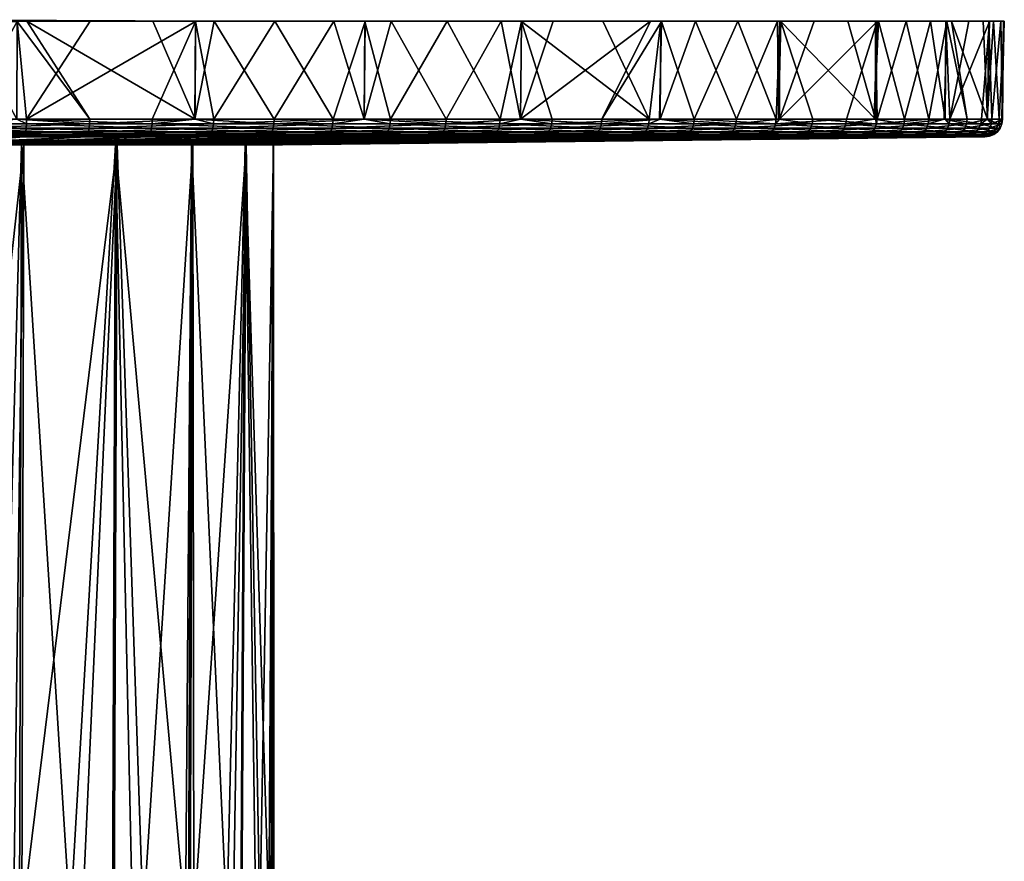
# Model space of a CAD drawing. Extents: x -0.065 to 0.065, y -0.094 to -0.001.
# Tile 19 of 19: x 0.01 to 0.065, y -0.048 to -0.001. Entities that reach past the tile are written whole.
import ezdxf

# ---------------------------------------------------------------- set-up
doc = ezdxf.new("R2010")
doc.units = 0
doc.layers.add('mesh', color=7, linetype='CONTINUOUS')

msp = doc.modelspace()

# ---------------------------------------------------------------- meshes
at = {"layer": 'mesh'}
mesh = msp.add_polyface(dxfattribs=at)
corners = [(0.003573, -0.006541, 0.064113), (0.003575, -0.006288, 0.06415), (0.01015, -0.006288, 0.063422), (0.007085, -0.007134, -0.064672), (0, -0.007234, -0.064827), (0.007059, -0.007234, -0.064438), (0, -0.007134, -0.065063), (0.007108, -0.006978, -0.064873), (0, -0.006978, -0.065265), (0.007125, -0.006776, -0.065028), (0, -0.006776, -0.065421), (0.007136, -0.006541, -0.065128), (0, -0.006541, -0.065521), (0.00714, -0.006288, -0.065165), (0, -0.006288, -0.065558), (0.010137, -0.006288, -0.064664), (0.014185, -0.006541, -0.063951), (0.014163, -0.006776, -0.063854), (0.014129, -0.006978, -0.063701), (0.014085, -0.007134, -0.063504), (0.010505, -0.00727, -0.063607), (0.014033, -0.007234, -0.063274), (0.010677, -0.006541, 0.063327), (0.01066, -0.006776, 0.063228), (0.003568, -0.006776, 0.064013), (0.010634, -0.006978, 0.063074), (0.003559, -0.006978, 0.063857), (0.010601, -0.007134, 0.062874), (0.003548, -0.007134, 0.063655), (0.010562, -0.007234, 0.062642), (0.003535, -0.007234, 0.06342), (0.007021, -0.00727, 0.06278), (0.003521, -0.00727, 0.063167), (-0.003535, -0.007234, 0.06342), (0, -0.00727, 0.063167), (-0.003548, -0.007134, 0.063655), (-0.003559, -0.006978, 0.063857), (-0.003568, -0.006776, 0.064013), (-0.003573, -0.006541, 0.064113), (0, -0.006288, 0.064248), (0.003581, -0.000857, -0.065555), (0.001612, -0.000857, -0.065633), (0.010165, -0.000857, -0.064826), (0.003575, -0.000755, -0.065455), (0.00161, -0.000755, -0.065536), (0.010698, -0.00084, -0.064766), (0, -0.00084, 0.064342), (0.00715, -0.00084, 0.063948), (0, -0.000755, -0.065533), (0.014214, -0.00084, 0.062769), (0.021104, -0.00084, 0.06082), (0.000805, -0.000857, -0.065643), (0.010152, -0.000857, 0.063448), (0, -0.000857, -0.065653)]
mesh.append_faces([[corners[k] for k in face] for face in [(0, 1, 2, 2), (3, 4, 5, 5), (3, 6, 4, 4), (7, 6, 3, 3), (7, 8, 6, 6), (9, 8, 7, 7), (9, 10, 8, 8), (11, 10, 9, 9), (11, 12, 10, 10), (13, 12, 11, 11), (13, 14, 12, 12), (11, 15, 13, 13), (9, 16, 11, 11), (7, 17, 9, 9), (3, 18, 7, 7), (5, 19, 3, 3), (20, 21, 5, 5), (22, 0, 2, 2), (23, 0, 22, 22), (23, 24, 0, 0), (25, 24, 23, 23), (25, 26, 24, 24), (27, 26, 25, 25), (27, 28, 26, 26), (29, 28, 27, 27), (29, 30, 28, 28), (31, 30, 29, 29), (31, 32, 30, 30), (33, 30, 34, 34), (35, 28, 30, 30), (36, 26, 28, 28), (37, 24, 26, 26), (38, 0, 24, 24), (39, 1, 0, 0), (14, 40, 41, 41), (13, 40, 14, 14), (13, 42, 40, 40), (15, 42, 13, 13), (43, 41, 40, 40), (43, 44, 41, 41), (42, 43, 40, 40), (42, 45, 43, 43), (46, 43, 47, 47), (46, 44, 43, 43), (48, 44, 46, 46), (43, 49, 47, 47), (45, 50, 43, 43), (14, 41, 51, 51), (47, 1, 46, 46), (47, 2, 1, 1), (52, 2, 47, 47), (1, 39, 46, 46), (51, 53, 14, 14), (41, 44, 51, 51), (48, 51, 44, 44), (53, 51, 48, 48)]])
mesh = msp.add_polyface(dxfattribs=at)
corners = [(0.01765, -0.006541, 0.061764), (0.01766, -0.006288, 0.061799), (0.020027, -0.006288, 0.060987), (0.021062, -0.006541, -0.062007), (0.021074, -0.006288, -0.062042), (0.020043, -0.006288, -0.062333), (0.014185, -0.006541, -0.063951), (0.014193, -0.006288, -0.063988), (0.010137, -0.006288, -0.064664), (0.007136, -0.006541, -0.065128), (0.007125, -0.006776, -0.065028), (0.014163, -0.006776, -0.063854), (0.007108, -0.006978, -0.064873), (0.014129, -0.006978, -0.063701), (0.007085, -0.007134, -0.064672), (0.014085, -0.007134, -0.063504), (0.007059, -0.007234, -0.064438), (0.014033, -0.007234, -0.063274), (0.010505, -0.00727, -0.063607), (0.013978, -0.00727, -0.063027), (0.02103, -0.006776, -0.061912), (0.020979, -0.006978, -0.061764), (0.020913, -0.007134, -0.061573), (0.020837, -0.007234, -0.06135), (0.017366, -0.00727, -0.062069), (0.020755, -0.00727, -0.061111), (0.017462, -0.007234, 0.061096), (0.024149, -0.007234, 0.0588), (0.020723, -0.00727, 0.059709), (0.017526, -0.007134, 0.061323), (0.017581, -0.006978, 0.061517), (0.024237, -0.007134, 0.059018), (0.017623, -0.006776, 0.061668), (0.024313, -0.006978, 0.059206), (0.024372, -0.006776, 0.059351), (0.02441, -0.006541, 0.059443), (0.010562, -0.007234, 0.062642), (0.013957, -0.00727, 0.061623), (0.010601, -0.007134, 0.062874), (0.010634, -0.006978, 0.063074), (0.01066, -0.006776, 0.063228), (0.010677, -0.006541, 0.063327), (0.010683, -0.006288, 0.063363), (0.01015, -0.006288, 0.063422), (0.010165, -0.000857, -0.064826), (0.020056, -0.000857, -0.062387), (0.020072, -0.000857, 0.061114), (0.010152, -0.000857, 0.063448), (0.024459, -0.00084, -0.060874), (0.017686, -0.00084, -0.0632), (0.014214, -0.00084, 0.062769), (0.021104, -0.00084, 0.06082), (0.00715, -0.00084, 0.063948), (0.003575, -0.000755, -0.065455), (0.010698, -0.00084, -0.064766)]
mesh.append_faces([[corners[k] for k in face] for face in [(0, 1, 2, 2), (3, 4, 5, 5), (6, 7, 8, 8), (9, 6, 8, 8), (10, 11, 6, 6), (12, 13, 11, 11), (14, 15, 13, 13), (16, 17, 15, 15), (18, 19, 17, 17), (6, 5, 7, 7), (6, 3, 5, 5), (11, 3, 6, 6), (11, 20, 3, 3), (13, 20, 11, 11), (13, 21, 20, 20), (15, 21, 13, 13), (15, 22, 21, 21), (17, 22, 15, 15), (17, 23, 22, 22), (24, 23, 17, 17), (24, 25, 23, 23), (26, 27, 28, 28), (29, 27, 26, 26), (30, 31, 29, 29), (32, 33, 30, 30), (0, 34, 32, 32), (2, 35, 0, 0), (36, 26, 37, 37), (38, 26, 36, 36), (38, 29, 26, 26), (39, 29, 38, 38), (39, 30, 29, 29), (40, 30, 39, 39), (40, 32, 30, 30), (41, 32, 40, 40), (41, 0, 32, 32), (42, 0, 41, 41), (42, 1, 0, 0), (41, 43, 42, 42), (7, 44, 8, 8), (4, 45, 5, 5), (1, 46, 2, 2), (1, 42, 46, 46), (47, 42, 43, 43), (45, 48, 49, 49), (46, 50, 51, 51), (47, 52, 50, 50), (49, 48, 51, 51), (53, 51, 50, 50), (54, 49, 51, 51), (7, 54, 44, 44), (5, 54, 7, 7), (5, 49, 54, 54), (5, 45, 49, 49), (2, 46, 51, 51), (50, 42, 47, 47), (50, 46, 42, 42)]])
mesh = msp.add_polyface(dxfattribs=at)
corners = [(0.024149, -0.007234, 0.0588), (0.024054, -0.00727, 0.058566), (0.020723, -0.00727, 0.059709), (0.030543, -0.007234, 0.055783), (0.030422, -0.00727, 0.055561), (0.027238, -0.00727, 0.057063), (0.027387, -0.007234, -0.05869), (0.027279, -0.00727, -0.058461), (0.030376, -0.00727, -0.056785), (0.020837, -0.007234, -0.06135), (0.020755, -0.00727, -0.061111), (0.024017, -0.00727, -0.059786), (0.02441, -0.006541, 0.059443), (0.024424, -0.006288, 0.059478), (0.029436, -0.006288, 0.057112), (0.021062, -0.006541, -0.062007), (0.027699, -0.006288, -0.059351), (0.021074, -0.006288, -0.062042), (0.027683, -0.006541, -0.059317), (0.02103, -0.006776, -0.061912), (0.027641, -0.006776, -0.059227), (0.020979, -0.006978, -0.061764), (0.027574, -0.006978, -0.059086), (0.020913, -0.007134, -0.061573), (0.027488, -0.007134, -0.058903), (0.029428, -0.006288, -0.058415), (0.033969, -0.006541, -0.055916), (0.033916, -0.006776, -0.055831), (0.033835, -0.006978, -0.055698), (0.033729, -0.007134, -0.055525), (0.033605, -0.007234, -0.055325), (0.030873, -0.006541, 0.056393), (0.030825, -0.006776, 0.056305), (0.024372, -0.006776, 0.059351), (0.030751, -0.006978, 0.056168), (0.024313, -0.006978, 0.059206), (0.030655, -0.007134, 0.05599), (0.024237, -0.007134, 0.059018), (0.017526, -0.007134, 0.061323), (0.017581, -0.006978, 0.061517), (0.017623, -0.006776, 0.061668), (0.01765, -0.006541, 0.061764), (0.020027, -0.006288, 0.060987), (0.029479, -0.000857, -0.058507), (0.029471, -0.000857, 0.05719), (0.030891, -0.006288, 0.056426), (0.013039, -0.007704, 0.020558), (0.033422, -0.00727, 0.053717), (0.036422, -0.00727, 0.051873), (0.010627, -0.007704, 0.021863), (0.030935, -0.00084, -0.057818), (0.024459, -0.00084, -0.060874), (0.021104, -0.00084, 0.06082), (0.020056, -0.000857, -0.062387), (0.027739, -0.00084, 0.058126)]
mesh.append_faces([[corners[k] for k in face] for face in [(0, 1, 2, 2), (3, 4, 5, 5), (6, 7, 8, 8), (9, 10, 11, 11), (12, 13, 14, 14), (15, 16, 17, 17), (15, 18, 16, 16), (19, 18, 15, 15), (19, 20, 18, 18), (21, 20, 19, 19), (21, 22, 20, 20), (23, 22, 21, 21), (23, 24, 22, 22), (9, 24, 23, 23), (9, 6, 24, 24), (11, 6, 9, 9), (11, 7, 6, 6), (18, 25, 16, 16), (18, 26, 25, 25), (20, 26, 18, 18), (22, 27, 20, 20), (24, 28, 22, 22), (6, 29, 24, 24), (8, 30, 6, 6), (31, 12, 14, 14), (32, 12, 31, 31), (32, 33, 12, 12), (34, 33, 32, 32), (34, 35, 33, 33), (36, 35, 34, 34), (36, 37, 35, 35), (3, 37, 36, 36), (3, 0, 37, 37), (5, 0, 3, 3), (5, 1, 0, 0), (38, 37, 0, 0), (39, 35, 37, 37), (40, 33, 35, 35), (41, 12, 33, 33), (42, 13, 12, 12), (25, 43, 16, 16), (14, 44, 45, 45), (46, 47, 48, 48), (46, 4, 47, 47), (49, 5, 4, 4), (49, 1, 5, 5), (43, 50, 51, 51), (51, 50, 52, 52), (17, 51, 53, 53), (16, 51, 17, 17), (16, 43, 51, 51), (25, 50, 43, 43), (14, 54, 44, 44), (13, 54, 14, 14), (13, 52, 54, 54), (42, 52, 13, 13)]])
mesh = msp.add_polyface(dxfattribs=at)
corners = [(0.036566, -0.007234, 0.05208), (0.036422, -0.00727, 0.051873), (0.033422, -0.00727, 0.053717), (0.033605, -0.007234, -0.055325), (0.033473, -0.00727, -0.055109), (0.036367, -0.00727, -0.053103), (0.036961, -0.006541, 0.052651), (0.036982, -0.006288, 0.052681), (0.038111, -0.006288, 0.051803), (0.033969, -0.006541, -0.055916), (0.033988, -0.006288, -0.055947), (0.029428, -0.006288, -0.058415), (0.027641, -0.006776, -0.059227), (0.033916, -0.006776, -0.055831), (0.027574, -0.006978, -0.059086), (0.033835, -0.006978, -0.055698), (0.027488, -0.007134, -0.058903), (0.033729, -0.007134, -0.055525), (0.027387, -0.007234, -0.05869), (0.030376, -0.00727, -0.056785), (0.038102, -0.006288, -0.053095), (0.039842, -0.006541, -0.051844), (0.03978, -0.006776, -0.051765), (0.039684, -0.006978, -0.051641), (0.03956, -0.007134, -0.051482), (0.039416, -0.007234, -0.051296), (0.042535, -0.006776, 0.048186), (0.036904, -0.006776, 0.052569), (0.042433, -0.006978, 0.048068), (0.036815, -0.006978, 0.05244), (0.0423, -0.007134, 0.047915), (0.0367, -0.007134, 0.052274), (0.042145, -0.007234, 0.047738), (0.039201, -0.00727, 0.04971), (0.030891, -0.006288, 0.056426), (0.030873, -0.006541, 0.056393), (0.030825, -0.006776, 0.056305), (0.030751, -0.006978, 0.056168), (0.030655, -0.007134, 0.05599), (0.030543, -0.007234, 0.055783), (0.030422, -0.00727, 0.055561), (0.029436, -0.006288, 0.057112), (0.038158, -0.000857, 0.051862), (0.017363, -0.007704, 0.017193), (0.041979, -0.00727, 0.047547), (0.044503, -0.00727, 0.045092), (0.015294, -0.007704, 0.018995), (0.034037, -0.00084, 0.054717), (0.039922, -0.00084, 0.050637), (0.029471, -0.000857, 0.05719), (0.027739, -0.00084, 0.058126), (0.063791, -0.00084, -0.013116), (0.021104, -0.00084, 0.06082), (0.037036, -0.00084, -0.054068), (0.042687, -0.00084, -0.04967), (0.030935, -0.00084, -0.057818), (0.04782, -0.00084, -0.044676), (0.038166, -0.000857, -0.05319)]
mesh.append_faces([[corners[k] for k in face] for face in [(0, 1, 2, 2), (3, 4, 5, 5), (6, 7, 8, 8), (9, 10, 11, 11), (12, 13, 9, 9), (14, 15, 13, 13), (16, 17, 15, 15), (18, 3, 17, 17), (19, 4, 3, 3), (9, 20, 10, 10), (9, 21, 20, 20), (13, 21, 9, 9), (13, 22, 21, 21), (15, 22, 13, 13), (15, 23, 22, 22), (17, 23, 15, 15), (17, 24, 23, 23), (3, 24, 17, 17), (3, 25, 24, 24), (5, 25, 3, 3), (26, 27, 6, 6), (28, 29, 27, 27), (30, 31, 29, 29), (32, 0, 31, 31), (33, 1, 0, 0), (6, 34, 7, 7), (6, 35, 34, 34), (27, 35, 6, 6), (27, 36, 35, 35), (29, 36, 27, 27), (29, 37, 36, 36), (31, 37, 29, 29), (31, 38, 37, 37), (0, 38, 31, 31), (0, 39, 38, 38), (2, 39, 0, 0), (2, 40, 39, 39), (35, 41, 34, 34), (7, 42, 8, 8), (43, 44, 45, 45), (46, 33, 44, 44), (46, 1, 33, 33), (42, 47, 48, 48), (49, 50, 47, 47), (51, 50, 52, 52), (51, 47, 50, 50), (52, 53, 54, 54), (52, 55, 53, 53), (54, 56, 52, 52), (10, 55, 11, 11), (10, 53, 55, 55), (20, 53, 10, 10), (20, 57, 53, 53), (7, 47, 42, 42), (34, 47, 7, 7), (34, 49, 47, 47)]])
mesh = msp.add_polyface(dxfattribs=at)
corners = [(0.042145, -0.007234, 0.047738), (0.041979, -0.00727, 0.047547), (0.039201, -0.00727, 0.04971), (0.047213, -0.007234, 0.042808), (0.047027, -0.00727, 0.042637), (0.044503, -0.00727, 0.045092), (0.044747, -0.007234, -0.046653), (0.044571, -0.00727, -0.046471), (0.046956, -0.00727, -0.043881), (0.039416, -0.007234, -0.051296), (0.03926, -0.00727, -0.051097), (0.041916, -0.00727, -0.048784), (0.042601, -0.006541, 0.048261), (0.042625, -0.006288, 0.048289), (0.045829, -0.006288, 0.045172), (0.039842, -0.006541, -0.051844), (0.039864, -0.006288, -0.051873), (0.038102, -0.006288, -0.053095), (0.036367, -0.00727, -0.053103), (0.045257, -0.006288, -0.047177), (0.045231, -0.006541, -0.04715), (0.03978, -0.006776, -0.051765), (0.045161, -0.006776, -0.047078), (0.039684, -0.006978, -0.051641), (0.045052, -0.006978, -0.046966), (0.03956, -0.007134, -0.051482), (0.044911, -0.007134, -0.046821), (0.045862, -0.006288, -0.046519), (0.049874, -0.006978, -0.041729), (0.049717, -0.007134, -0.041601), (0.047724, -0.006541, 0.043278), (0.04765, -0.006776, 0.04321), (0.042535, -0.006776, 0.048186), (0.047535, -0.006978, 0.043104), (0.042433, -0.006978, 0.048068), (0.047386, -0.007134, 0.042967), (0.0423, -0.007134, 0.047915), (0.038111, -0.006288, 0.051803), (0.036961, -0.006541, 0.052651), (0.036904, -0.006776, 0.052569), (0.036815, -0.006978, 0.05244), (0.0367, -0.007134, 0.052274), (0.036566, -0.007234, 0.05208), (0.038166, -0.000857, -0.05319), (0.045896, -0.000857, -0.046549), (0.045929, -0.000857, 0.045276), (0.020845, -0.007704, 0.012964), (0.051504, -0.00727, 0.0372), (0.05343, -0.00727, 0.034253), (0.019221, -0.007704, 0.015175), (0.049266, -0.00727, 0.039918), (0.017363, -0.007704, 0.017193), (0.042687, -0.00084, -0.04967), (0.037036, -0.00084, -0.054068), (0.04782, -0.00084, -0.044676), (0.056289, -0.00084, -0.033154), (0.059523, -0.00084, -0.026764), (0.021104, -0.00084, 0.06082), (0.052372, -0.00084, -0.039149), (0.045322, -0.00084, 0.045934), (0.039922, -0.00084, 0.050637), (0.038158, -0.000857, 0.051862)]
mesh.append_faces([[corners[k] for k in face] for face in [(0, 1, 2, 2), (3, 4, 5, 5), (6, 7, 8, 8), (9, 10, 11, 11), (12, 13, 14, 14), (15, 16, 17, 17), (18, 10, 9, 9), (15, 19, 16, 16), (15, 20, 19, 19), (21, 20, 15, 15), (21, 22, 20, 20), (23, 22, 21, 21), (23, 24, 22, 22), (25, 24, 23, 23), (25, 26, 24, 24), (9, 26, 25, 25), (9, 6, 26, 26), (11, 6, 9, 9), (11, 7, 6, 6), (20, 27, 19, 19), (26, 28, 24, 24), (6, 29, 26, 26), (30, 12, 14, 14), (31, 32, 12, 12), (33, 34, 32, 32), (35, 34, 33, 33), (35, 36, 34, 34), (3, 36, 35, 35), (3, 0, 36, 36), (5, 0, 3, 3), (5, 1, 0, 0), (12, 37, 13, 13), (12, 38, 37, 37), (32, 38, 12, 12), (34, 39, 32, 32), (36, 40, 34, 34), (0, 41, 36, 36), (2, 42, 0, 0), (16, 43, 17, 17), (16, 19, 43, 43), (27, 44, 19, 19), (13, 45, 14, 14), (46, 47, 48, 48), (49, 50, 47, 47), (49, 4, 50, 50), (51, 5, 4, 4), (43, 52, 53, 53), (44, 54, 52, 52), (55, 56, 57, 57), (57, 54, 58, 58), (19, 52, 43, 43), (19, 44, 52, 52), (13, 59, 45, 45), (37, 59, 13, 13), (37, 60, 59, 59), (37, 61, 60, 60)]])
mesh = msp.add_polyface(dxfattribs=at)
corners = [(0.051708, -0.007234, 0.03735), (0.051504, -0.00727, 0.0372), (0.049266, -0.00727, 0.039918), (0.049536, -0.007234, -0.041451), (0.049341, -0.00727, -0.04129), (0.051426, -0.00727, -0.038453), (0.050071, -0.006541, -0.041892), (0.0501, -0.006288, -0.041916), (0.045862, -0.006288, -0.046519), (0.045231, -0.006541, -0.04715), (0.045161, -0.006776, -0.047078), (0.049994, -0.006776, -0.041829), (0.045052, -0.006978, -0.046966), (0.049874, -0.006978, -0.041729), (0.044911, -0.007134, -0.046821), (0.049717, -0.007134, -0.041601), (0.044747, -0.007234, -0.046653), (0.046956, -0.00727, -0.043881), (0.053723, -0.007234, -0.035754), (0.05392, -0.007134, -0.035883), (0.054089, -0.006978, -0.035993), (0.05422, -0.006776, -0.036079), (0.054304, -0.006541, -0.036134), (0.052429, -0.006288, -0.038746), (0.052267, -0.006541, 0.037761), (0.047751, -0.006288, 0.043303), (0.052297, -0.006288, 0.037783), (0.047724, -0.006541, 0.043278), (0.052187, -0.006776, 0.037702), (0.04765, -0.006776, 0.04321), (0.052061, -0.006978, 0.037609), (0.047535, -0.006978, 0.043104), (0.051898, -0.007134, 0.03749), (0.047386, -0.007134, 0.042967), (0.047213, -0.007234, 0.042808), (0.047027, -0.00727, 0.042637), (0.045829, -0.006288, 0.045172), (0.042601, -0.006541, 0.048261), (0.042535, -0.006776, 0.048186), (0.045929, -0.000857, 0.045276), (0.021564, -0.007704, -0.013105), (0.057032, -0.00727, -0.029517), (0.055272, -0.00727, -0.032566), (0.022803, -0.007704, -0.010657), (0.058447, -0.00727, -0.026292), (0.059861, -0.00727, -0.023068), (0.023765, -0.007704, -0.008088), (0.060913, -0.00727, -0.019707), (0.061964, -0.00727, -0.016346), (0.023319, -0.007704, 0.008076), (0.05977, -0.00727, 0.021724), (0.061005, -0.00727, 0.018426), (0.058536, -0.00727, 0.025021), (0.022217, -0.007704, 0.010588), (0.056946, -0.00727, 0.028163), (0.055356, -0.00727, 0.031305), (0.020845, -0.007704, 0.012964), (0.05343, -0.00727, 0.034253), (0.045322, -0.00084, 0.045934), (0.050172, -0.00084, 0.040665), (0.039922, -0.00084, 0.050637), (0.034037, -0.00084, 0.054717), (0.063791, -0.00084, -0.013116), (0.021104, -0.00084, 0.06082), (0.059523, -0.00084, -0.026764), (0.062034, -0.00084, -0.020058), (0.052372, -0.00084, -0.039149), (0.056289, -0.00084, -0.033154), (0.04782, -0.00084, -0.044676), (0.045896, -0.000857, -0.046549), (0.052506, -0.000857, 0.037492)]
mesh.append_faces([[corners[k] for k in face] for face in [(0, 1, 2, 2), (3, 4, 5, 5), (6, 7, 8, 8), (9, 6, 8, 8), (10, 6, 9, 9), (10, 11, 6, 6), (12, 11, 10, 10), (12, 13, 11, 11), (14, 15, 13, 13), (16, 3, 15, 15), (17, 3, 16, 16), (17, 4, 3, 3), (18, 3, 5, 5), (19, 15, 3, 3), (20, 13, 15, 15), (21, 11, 13, 13), (22, 6, 11, 11), (23, 7, 6, 6), (24, 25, 26, 26), (24, 27, 25, 25), (28, 27, 24, 24), (28, 29, 27, 27), (30, 29, 28, 28), (30, 31, 29, 29), (32, 31, 30, 30), (32, 33, 31, 31), (0, 33, 32, 32), (0, 34, 33, 33), (2, 34, 0, 0), (2, 35, 34, 34), (27, 36, 25, 25), (29, 37, 27, 27), (31, 38, 29, 29), (36, 39, 25, 25), (40, 41, 42, 42), (43, 44, 41, 41), (43, 45, 44, 44), (46, 47, 45, 45), (46, 48, 47, 47), (49, 50, 51, 51), (49, 52, 50, 50), (53, 54, 52, 52), (53, 55, 54, 54), (56, 57, 55, 55), (39, 58, 59, 59), (60, 61, 62, 62), (62, 58, 60, 60), (62, 59, 58, 58), (63, 64, 65, 65), (63, 66, 67, 67), (8, 68, 69, 69), (7, 68, 8, 8), (7, 66, 68, 68), (23, 66, 7, 7), (26, 59, 70, 70), (25, 59, 26, 26), (25, 39, 59, 59)]])
mesh = msp.add_polyface(dxfattribs=at)
corners = [(0.055575, -0.007234, 0.031431), (0.055356, -0.00727, 0.031305), (0.05343, -0.00727, 0.034253), (0.053723, -0.007234, -0.035754), (0.053511, -0.00727, -0.035616), (0.055272, -0.00727, -0.032566), (0.052267, -0.006541, 0.037761), (0.052297, -0.006288, 0.037783), (0.052492, -0.006288, 0.037484), (0.056208, -0.006288, 0.031797), (0.051426, -0.00727, -0.038453), (0.05392, -0.007134, -0.035883), (0.049536, -0.007234, -0.041451), (0.054089, -0.006978, -0.035993), (0.049717, -0.007134, -0.041601), (0.05422, -0.006776, -0.036079), (0.049874, -0.006978, -0.041729), (0.054304, -0.006541, -0.036134), (0.049994, -0.006776, -0.041829), (0.052429, -0.006288, -0.038746), (0.050071, -0.006541, -0.041892), (0.054335, -0.006288, -0.036154), (0.057877, -0.006541, -0.029944), (0.057788, -0.006776, -0.029899), (0.057649, -0.006978, -0.029829), (0.057468, -0.007134, -0.029737), (0.057258, -0.007234, -0.029631), (0.057032, -0.00727, -0.029517), (0.059168, -0.006978, 0.025299), (0.055954, -0.006978, 0.03165), (0.056089, -0.006776, 0.031728), (0.058983, -0.007134, 0.025217), (0.055779, -0.007134, 0.031549), (0.058767, -0.007234, 0.025123), (0.056946, -0.00727, 0.028163), (0.056176, -0.006541, 0.031778), (0.052187, -0.006776, 0.037702), (0.052061, -0.006978, 0.037609), (0.051898, -0.007134, 0.03749), (0.051708, -0.007234, 0.03735), (0.051504, -0.00727, 0.0372), (0.052569, -0.000857, -0.03885), (0.057821, -0.006288, -0.030116), (0.057906, -0.000857, 0.028849), (0.052506, -0.000857, 0.037492), (0.024438, -0.007704, -0.005429), (0.062639, -0.00727, -0.01289), (0.061964, -0.00727, -0.016346), (0.063314, -0.00727, -0.009435), (0.024815, -0.007704, -0.002711), (0.063605, -0.00727, -0.005925), (0.063895, -0.00727, -0.002416), (0.024891, -0.007704, 0.000031), (0.063798, -0.00727, 0.001104), (0.063701, -0.00727, 0.004623), (0.024664, -0.007704, 0.002765), (0.063218, -0.00727, 0.008111), (0.062734, -0.00727, 0.011599), (0.024138, -0.007704, 0.005458), (0.06187, -0.00727, 0.015012), (0.061005, -0.00727, 0.018426), (0.056289, -0.00084, -0.033154), (0.052372, -0.00084, -0.039149), (0.050172, -0.00084, 0.040665), (0.054413, -0.00084, 0.034895), (0.021104, -0.00084, 0.06082), (0.062034, -0.00084, -0.020058), (0.063791, -0.00084, -0.013116)]
mesh.append_faces([[corners[k] for k in face] for face in [(0, 1, 2, 2), (3, 4, 5, 5), (6, 7, 8, 8), (9, 6, 8, 8), (3, 10, 4, 4), (11, 12, 3, 3), (13, 14, 11, 11), (15, 16, 13, 13), (17, 18, 15, 15), (19, 20, 17, 17), (17, 21, 19, 19), (17, 22, 21, 21), (15, 22, 17, 17), (13, 23, 15, 15), (11, 24, 13, 13), (11, 25, 24, 24), (3, 25, 11, 11), (3, 26, 25, 25), (5, 26, 3, 3), (5, 27, 26, 26), (28, 29, 30, 30), (31, 32, 29, 29), (33, 0, 32, 32), (34, 1, 0, 0), (35, 6, 9, 9), (30, 6, 35, 35), (30, 36, 6, 6), (29, 36, 30, 30), (29, 37, 36, 36), (32, 37, 29, 29), (32, 38, 37, 37), (0, 38, 32, 32), (0, 39, 38, 38), (2, 39, 0, 0), (2, 40, 39, 39), (21, 41, 19, 19), (21, 42, 41, 41), (9, 8, 43, 43), (7, 44, 8, 8), (45, 46, 47, 47), (45, 48, 46, 46), (49, 50, 48, 48), (49, 51, 50, 50), (52, 53, 51, 51), (52, 54, 53, 53), (55, 56, 54, 54), (55, 57, 56, 56), (58, 59, 57, 57), (58, 60, 59, 59), (41, 61, 62, 62), (44, 63, 64, 64), (65, 66, 67, 67), (19, 41, 62, 62), (42, 61, 41, 41), (8, 64, 43, 43), (8, 44, 64, 64)]])
mesh = msp.add_polyface(dxfattribs=at)
corners = [(0.058767, -0.007234, 0.025123), (0.058536, -0.00727, 0.025021), (0.056946, -0.00727, 0.028163), (0.061246, -0.007234, 0.018501), (0.061005, -0.00727, 0.018426), (0.05977, -0.00727, 0.021724), (0.060098, -0.007234, -0.023156), (0.059861, -0.00727, -0.023068), (0.060913, -0.00727, -0.019707), (0.057258, -0.007234, -0.029631), (0.057032, -0.00727, -0.029517), (0.058447, -0.00727, -0.026292), (0.059403, -0.006541, 0.025402), (0.059437, -0.006288, 0.025416), (0.061694, -0.006288, 0.019389), (0.057877, -0.006541, -0.029944), (0.05791, -0.006288, -0.029961), (0.057821, -0.006288, -0.030116), (0.054335, -0.006288, -0.036154), (0.05422, -0.006776, -0.036079), (0.057788, -0.006776, -0.029899), (0.054089, -0.006978, -0.035993), (0.057649, -0.006978, -0.029829), (0.060319, -0.007134, -0.023239), (0.057468, -0.007134, -0.029737), (0.060508, -0.006978, -0.02331), (0.060654, -0.006776, -0.023365), (0.060748, -0.006541, -0.0234), (0.060783, -0.006288, -0.023413), (0.061637, -0.006288, -0.020683), (0.062437, -0.007134, -0.016466), (0.062209, -0.007234, -0.016408), (0.061813, -0.006776, 0.018679), (0.059311, -0.006776, 0.025361), (0.061664, -0.006978, 0.018632), (0.059168, -0.006978, 0.025299), (0.061471, -0.007134, 0.018572), (0.058983, -0.007134, 0.025217), (0.057742, -0.006288, 0.028766), (0.056176, -0.006541, 0.031778), (0.056089, -0.006776, 0.031728), (0.055954, -0.006978, 0.03165), (0.055779, -0.007134, 0.031549), (0.055575, -0.007234, 0.031431), (0.056208, -0.006288, 0.031797), (0.057826, -0.000857, -0.030119), (0.057906, -0.000857, 0.028849), (0.059523, -0.00084, -0.026764), (0.056289, -0.00084, -0.033154), (0.061784, -0.000857, -0.020728), (0.062034, -0.00084, -0.020058), (0.054413, -0.00084, 0.034895), (0.057994, -0.00084, 0.028693), (0.050172, -0.00084, 0.040665), (0.063791, -0.00084, -0.013116), (0.06087, -0.00084, 0.022135)]
mesh.append_faces([[corners[k] for k in face] for face in [(0, 1, 2, 2), (3, 4, 5, 5), (6, 7, 8, 8), (9, 10, 11, 11), (12, 13, 14, 14), (15, 16, 17, 17), (18, 15, 17, 17), (19, 20, 15, 15), (21, 22, 20, 20), (6, 11, 7, 7), (6, 9, 11, 11), (23, 9, 6, 6), (23, 24, 9, 9), (25, 24, 23, 23), (25, 22, 24, 24), (26, 22, 25, 25), (26, 20, 22, 22), (27, 20, 26, 26), (27, 15, 20, 20), (28, 15, 27, 27), (28, 16, 15, 15), (27, 29, 28, 28), (6, 30, 23, 23), (8, 31, 6, 6), (32, 33, 12, 12), (34, 35, 33, 33), (36, 37, 35, 35), (3, 37, 36, 36), (3, 0, 37, 37), (5, 0, 3, 3), (5, 1, 0, 0), (12, 38, 13, 13), (12, 39, 38, 38), (33, 39, 12, 12), (33, 40, 39, 39), (35, 40, 33, 33), (37, 41, 35, 35), (0, 42, 37, 37), (2, 43, 0, 0), (39, 44, 38, 38), (16, 45, 17, 17), (44, 46, 38, 38), (45, 47, 48, 48), (49, 50, 47, 47), (46, 51, 52, 52), (51, 53, 54, 54), (54, 52, 51, 51), (54, 55, 52, 52), (17, 45, 48, 48), (16, 47, 45, 45), (28, 47, 16, 16), (28, 49, 47, 47), (13, 55, 14, 14), (13, 52, 55, 55), (38, 52, 13, 13), (38, 46, 52, 52)]])
mesh = msp.add_polyface(dxfattribs=at)
corners = [(0.063663, -0.006541, 0.011781), (0.0637, -0.006288, 0.011788), (0.064019, -0.006288, 0.009486), (0.064645, -0.006541, 0.004702), (0.064682, -0.006288, 0.004705), (0.06483, -0.006288, -0.000657), (0.064252, -0.006541, -0.009565), (0.064288, -0.006288, -0.00957), (0.064048, -0.006288, -0.010797), (0.062881, -0.006541, -0.016579), (0.062917, -0.006288, -0.016588), (0.061637, -0.006288, -0.020683), (0.060748, -0.006541, -0.0234), (0.060654, -0.006776, -0.023365), (0.062785, -0.006776, -0.016554), (0.064879, -0.006288, -0.002443), (0.064842, -0.006541, -0.002442), (0.064153, -0.006776, -0.009551), (0.064742, -0.006776, -0.00244), (0.064545, -0.006776, 0.004693), (0.063565, -0.006776, 0.011761), (0.061944, -0.006288, 0.01872), (0.061909, -0.006541, 0.018709), (0.061813, -0.006776, 0.018679), (0.061694, -0.006288, 0.019389), (0.059403, -0.006541, 0.025402), (0.061784, -0.000857, -0.020728), (0.060783, -0.006288, -0.023413), (0.064112, -0.000857, -0.010811), (0.064924, -0.000857, -0.000653), (0.064142, -0.000857, 0.009502), (0.061727, -0.000857, 0.019402), (0.064775, -0.00084, -0.006022), (0.063791, -0.00084, -0.013116), (0.064972, -0.00084, 0.001136), (0.063008, -0.00084, 0.015301), (0.064381, -0.00084, 0.008273), (0.06087, -0.00084, 0.022135), (0.062034, -0.00084, -0.020058)]
mesh.append_faces([[corners[k] for k in face] for face in [(0, 1, 2, 2), (3, 4, 5, 5), (6, 7, 8, 8), (9, 10, 11, 11), (12, 9, 11, 11), (13, 9, 12, 12), (9, 8, 10, 10), (9, 6, 8, 8), (14, 6, 9, 9), (6, 15, 7, 7), (6, 16, 15, 15), (17, 16, 6, 6), (16, 5, 15, 15), (16, 3, 5, 5), (18, 3, 16, 16), (18, 19, 3, 3), (3, 2, 4, 4), (3, 0, 2, 2), (19, 0, 3, 3), (19, 20, 0, 0), (0, 21, 1, 1), (0, 22, 21, 21), (20, 22, 0, 0), (20, 23, 22, 22), (22, 24, 21, 21), (22, 25, 24, 24), (23, 25, 22, 22), (11, 26, 27, 27), (10, 26, 11, 11), (7, 28, 8, 8), (5, 29, 15, 15), (1, 30, 2, 2), (1, 21, 30, 30), (24, 31, 21, 21), (28, 32, 33, 33), (29, 34, 32, 32), (30, 35, 36, 36), (31, 37, 35, 35), (35, 37, 33, 33), (33, 36, 35, 35), (33, 34, 36, 36), (32, 34, 33, 33), (10, 38, 26, 26), (8, 38, 10, 10), (8, 33, 38, 38), (8, 28, 33, 33), (7, 32, 28, 28), (15, 32, 7, 7), (15, 29, 32, 32), (5, 34, 29, 29), (4, 34, 5, 5), (4, 36, 34, 34), (2, 36, 4, 4), (2, 30, 36, 36), (21, 35, 30, 30), (21, 31, 35, 35), (24, 37, 31, 31)]])
mesh = msp.add_polyface(dxfattribs=at)
corners = [(0.062982, -0.007234, 0.011648), (0.062734, -0.00727, 0.011599), (0.06187, -0.00727, 0.015012), (0.063953, -0.007234, 0.004644), (0.063701, -0.00727, 0.004623), (0.063218, -0.00727, 0.008111), (0.064148, -0.007234, -0.002423), (0.063895, -0.00727, -0.002416), (0.063798, -0.00727, 0.001104), (0.063564, -0.007234, -0.009469), (0.063314, -0.00727, -0.009435), (0.063605, -0.00727, -0.005925), (0.062209, -0.007234, -0.016408), (0.061964, -0.00727, -0.016346), (0.062639, -0.00727, -0.01289), (0.060654, -0.006776, -0.023365), (0.062785, -0.006776, -0.016554), (0.062881, -0.006541, -0.016579), (0.060508, -0.006978, -0.02331), (0.062633, -0.006978, -0.016516), (0.060319, -0.007134, -0.023239), (0.062437, -0.007134, -0.016466), (0.060098, -0.007234, -0.023156), (0.060913, -0.00727, -0.019707), (0.064153, -0.006776, -0.009551), (0.064252, -0.006541, -0.009565), (0.063998, -0.006978, -0.009529), (0.063797, -0.007134, -0.009502), (0.064742, -0.006776, -0.00244), (0.064842, -0.006541, -0.002442), (0.064586, -0.006978, -0.002435), (0.064383, -0.007134, -0.00243), (0.064545, -0.006776, 0.004693), (0.064389, -0.006978, 0.00468), (0.064188, -0.007134, 0.004664), (0.063565, -0.006776, 0.011761), (0.063412, -0.006978, 0.011731), (0.063213, -0.007134, 0.011693), (0.061813, -0.006776, 0.018679), (0.061664, -0.006978, 0.018632), (0.061471, -0.007134, 0.018572), (0.061246, -0.007234, 0.018501), (0.061005, -0.00727, 0.018426), (0.059311, -0.006776, 0.025361), (0.059168, -0.006978, 0.025299)]
mesh.append_faces([[corners[k] for k in face] for face in [(0, 1, 2, 2), (3, 4, 5, 5), (6, 7, 8, 8), (9, 10, 11, 11), (12, 13, 14, 14), (15, 16, 17, 17), (18, 16, 15, 15), (18, 19, 16, 16), (20, 19, 18, 18), (20, 21, 19, 19), (22, 12, 21, 21), (23, 13, 12, 12), (16, 24, 25, 25), (19, 24, 16, 16), (19, 26, 24, 24), (21, 26, 19, 19), (21, 27, 26, 26), (12, 27, 21, 21), (12, 9, 27, 27), (14, 9, 12, 12), (14, 10, 9, 9), (24, 28, 29, 29), (26, 28, 24, 24), (26, 30, 28, 28), (27, 30, 26, 26), (27, 31, 30, 30), (9, 31, 27, 27), (9, 6, 31, 31), (11, 6, 9, 9), (11, 7, 6, 6), (30, 32, 28, 28), (30, 33, 32, 32), (31, 33, 30, 30), (31, 34, 33, 33), (6, 34, 31, 31), (6, 3, 34, 34), (8, 3, 6, 6), (8, 4, 3, 3), (33, 35, 32, 32), (33, 36, 35, 35), (34, 36, 33, 33), (34, 37, 36, 36), (3, 37, 34, 34), (3, 0, 37, 37), (5, 0, 3, 3), (5, 1, 0, 0), (36, 38, 35, 35), (36, 39, 38, 38), (37, 39, 36, 36), (37, 40, 39, 39), (0, 40, 37, 37), (0, 41, 40, 40), (2, 41, 0, 0), (2, 42, 41, 41), (39, 43, 38, 38), (40, 44, 39, 39)]])
mesh = msp.add_polyface(dxfattribs=at)
corners = [(0.003535, -0.007234, 0.06342), (0.003521, -0.00727, 0.063167), (0, -0.00727, 0.063167), (0.010562, -0.007234, 0.062642), (0.010521, -0.00727, 0.062393), (0.007021, -0.00727, 0.06278), (0.017462, -0.007234, 0.061096), (0.017393, -0.00727, 0.060853), (0.013957, -0.00727, 0.061623), (0.014033, -0.007234, -0.063274), (0.013978, -0.00727, -0.063027), (0.017366, -0.00727, -0.062069), (0.007059, -0.007234, -0.064438), (0.007032, -0.00727, -0.064187), (0.010505, -0.00727, -0.063607), (0, -0.007234, -0.064827), (0, -0.00727, -0.064575), (0.003516, -0.00727, -0.064381), (0.020723, -0.00727, 0.059709), (0.001372, -0.007704, -0.025517), (0.004098, -0.007704, -0.025215), (0.006775, -0.007704, -0.024615), (0.020755, -0.00727, -0.061111), (0.00937, -0.007704, -0.023725), (0.024017, -0.00727, -0.059786), (0.027279, -0.00727, -0.058461), (0.011851, -0.007704, -0.022554), (0.014188, -0.007704, -0.021117), (0.033473, -0.00727, -0.055109), (0.016353, -0.007704, -0.019432), (0.03926, -0.00727, -0.051097), (0.013039, -0.007704, 0.020558), (0.036422, -0.00727, 0.051873), (0.015294, -0.007704, 0.018995), (0.010627, -0.007704, 0.021863), (0.030422, -0.00727, 0.055561), (0.008085, -0.007704, 0.022896), (0.024054, -0.00727, 0.058566), (0.005445, -0.007704, 0.023642), (0.002739, -0.007704, 0.024094), (0, -0.007704, 0.024245), (0.004541, -0.007704, -0.024808), (0.015716, -0.007704, 0.01824), (0.010523, -0.007704, 0.021554), (-0.001608, -0.007704, -0.025179), (-0.001372, -0.007704, -0.025517), (0.022217, -0.007704, 0.010588), (0.019921, -0.007704, 0.013738), (0.020845, -0.007704, 0.012964), (0.022874, -0.007704, 0.008331), (0.004669, -0.007704, 0.023474), (0.019221, -0.007704, 0.015175), (0.017363, -0.007704, 0.017193), (-0.001478, -0.007704, 0.023877)]
mesh.append_faces([[corners[k] for k in face] for face in [(0, 1, 2, 2), (3, 4, 5, 5), (6, 7, 8, 8), (9, 10, 11, 11), (12, 13, 14, 14), (15, 16, 17, 17), (12, 17, 13, 13), (12, 15, 17, 17), (6, 18, 7, 7), (3, 8, 4, 4), (19, 17, 16, 16), (19, 13, 17, 17), (20, 13, 19, 19), (20, 14, 13, 13), (20, 10, 14, 14), (21, 10, 20, 20), (21, 11, 10, 10), (21, 22, 11, 11), (23, 22, 21, 21), (23, 24, 22, 22), (23, 25, 24, 24), (26, 25, 23, 23), (27, 28, 26, 26), (29, 30, 27, 27), (31, 32, 33, 33), (34, 35, 31, 31), (36, 37, 34, 34), (36, 18, 37, 37), (36, 7, 18, 18), (38, 7, 36, 36), (38, 8, 7, 7), (38, 4, 8, 8), (39, 4, 38, 38), (39, 5, 4, 4), (39, 1, 5, 5), (40, 1, 39, 39), (40, 2, 1, 1), (20, 41, 21, 21), (42, 43, 31, 31), (19, 41, 20, 20), (19, 44, 41, 41), (45, 44, 19, 19), (46, 47, 48, 48), (46, 49, 47, 47), (43, 34, 31, 31), (43, 36, 34, 34), (50, 36, 43, 43), (47, 51, 48, 48), (47, 52, 51, 51), (42, 52, 47, 47), (42, 33, 52, 52), (31, 33, 42, 42), (50, 38, 36, 36), (50, 39, 38, 38), (53, 39, 50, 50), (53, 40, 39, 39)]])
mesh = msp.add_polyface(dxfattribs=at)
corners = [(0.022575, -0.050759, -0.009663), (0.022826, -0.007704, -0.009763), (0.021811, -0.050759, -0.011601), (0.024162, -0.050759, -0.00377), (0.024374, -0.007704, -0.0038), (0.023415, -0.050759, -0.007531), (0.024391, -0.007704, 0.00236), (0.024338, -0.050759, 0.001135), (0.024142, -0.050759, 0.002327), (0.024404, -0.050759, -0.000655), (0.024267, -0.050759, -0.003239), (0.023627, -0.050759, 0.005452), (0.022874, -0.007704, 0.008331), (0.022633, -0.050759, 0.00824), (0.022157, -0.050759, 0.009573), (0.024303, -0.051017, 0.001133), (0.023594, -0.051017, 0.005443), (0.024232, -0.051017, -0.003236), (0.02178, -0.051017, -0.011586), (0.011851, -0.007704, -0.022554), (0.030376, -0.00727, -0.056785), (0.027279, -0.00727, -0.058461), (0.033473, -0.00727, -0.055109), (0.014188, -0.007704, -0.021117), (0.036367, -0.00727, -0.053103), (0.03926, -0.00727, -0.051097), (0.016353, -0.007704, -0.019432), (0.041916, -0.00727, -0.048784), (0.044571, -0.00727, -0.046471), (0.01832, -0.007704, -0.017519), (0.046956, -0.00727, -0.043881), (0.049341, -0.00727, -0.04129), (0.020064, -0.007704, -0.015402), (0.051426, -0.00727, -0.038453), (0.053511, -0.00727, -0.035616), (0.021564, -0.007704, -0.013105), (0.055272, -0.00727, -0.032566), (0.022803, -0.007704, -0.010657), (0.057032, -0.00727, -0.029517), (0.023765, -0.007704, -0.008088), (0.059861, -0.00727, -0.023068), (0.024438, -0.007704, -0.005429), (0.061964, -0.00727, -0.016346), (0.024815, -0.007704, -0.002711), (0.063314, -0.00727, -0.009435), (0.024891, -0.007704, 0.000031), (0.063895, -0.00727, -0.002416), (0.024664, -0.007704, 0.002765), (0.063701, -0.00727, 0.004623), (0.024138, -0.007704, 0.005458), (0.062734, -0.00727, 0.011599), (0.023319, -0.007704, 0.008076), (0.061005, -0.00727, 0.018426), (0.022217, -0.007704, 0.010588), (0.058536, -0.00727, 0.025021), (0.020845, -0.007704, 0.012964), (0.055356, -0.00727, 0.031305), (0.019221, -0.007704, 0.015175), (0.051504, -0.00727, 0.0372), (0.017363, -0.007704, 0.017193), (0.047027, -0.00727, 0.042637), (0.015294, -0.007704, 0.018995), (0.041979, -0.00727, 0.047547)]
mesh.append_faces([[corners[k] for k in face] for face in [(0, 1, 2, 2), (1, 3, 4, 4), (1, 5, 3, 3), (0, 5, 1, 1), (6, 7, 8, 8), (6, 9, 7, 7), (4, 9, 6, 6), (4, 10, 9, 9), (3, 10, 4, 4), (11, 6, 8, 8), (11, 12, 6, 6), (13, 12, 11, 11), (13, 14, 12, 12), (15, 7, 9, 9), (16, 11, 8, 8), (15, 8, 7, 7), (17, 3, 5, 5), (18, 0, 2, 2), (19, 20, 21, 21), (19, 22, 20, 20), (23, 24, 22, 22), (23, 25, 24, 24), (26, 27, 25, 25), (26, 28, 27, 27), (29, 28, 26, 26), (29, 30, 28, 28), (29, 31, 30, 30), (32, 31, 29, 29), (32, 33, 31, 31), (32, 34, 33, 33), (35, 34, 32, 32), (35, 36, 34, 34), (37, 38, 35, 35), (39, 40, 37, 37), (41, 42, 39, 39), (43, 44, 41, 41), (45, 46, 43, 43), (47, 48, 45, 45), (49, 50, 47, 47), (51, 52, 49, 49), (53, 54, 51, 51), (55, 56, 53, 53), (57, 58, 55, 55), (59, 60, 57, 57), (61, 62, 59, 59), (45, 4, 6, 6), (45, 43, 4, 4), (6, 47, 45, 45), (6, 49, 47, 47), (12, 49, 6, 6), (4, 39, 1, 1), (4, 41, 39, 39), (43, 41, 4, 4), (1, 37, 35, 35), (39, 37, 1, 1), (51, 12, 53, 53), (51, 49, 12, 12)]])
mesh = msp.add_polyface(dxfattribs=at)
corners = [(0.010523, -0.007704, 0.021554), (0.010428, -0.050759, 0.021362), (0.009957, -0.050759, 0.021625), (0.004541, -0.007704, -0.024808), (0.004504, -0.050759, -0.024596), (0.005041, -0.050759, -0.024533), (-0.001608, -0.007704, -0.025179), (0.000696, -0.050759, -0.025049), (0.009223, -0.050759, -0.023249), (0.010405, -0.007704, -0.02292), (0.010296, -0.050759, -0.022694), (0.013109, -0.050759, -0.021239), (0.015615, -0.007704, -0.019633), (0.015453, -0.050759, -0.019432), (0.019506, -0.050759, -0.01532), (0.019682, -0.050759, -0.015037), (0.019844, -0.007704, -0.015153), (0.016574, -0.050759, -0.018567), (0.021811, -0.050759, -0.011601), (0.022826, -0.007704, -0.009763), (0.019975, -0.050759, 0.013365), (0.01976, -0.050759, 0.013619), (0.019921, -0.007704, 0.013738), (0.022874, -0.007704, 0.008331), (0.022157, -0.050759, 0.009573), (0.017151, -0.050759, 0.016706), (0.015716, -0.007704, 0.01824), (0.015543, -0.050759, 0.018032), (0.013775, -0.050759, 0.01949), (0.005818, -0.050759, 0.023045), (0.004669, -0.007704, 0.023474), (0.004625, -0.050759, 0.023227), (0.001493, -0.050759, 0.023703), (-0.001478, -0.007704, 0.023877), (-0.001465, -0.050759, 0.023619), (0.017126, -0.051017, 0.016681), (0.013755, -0.051017, 0.019461), (0.001491, -0.051017, 0.023668), (0.013091, -0.051017, -0.021209), (0.01655, -0.051017, -0.018542), (0.02178, -0.051017, -0.011586), (0.019478, -0.051017, -0.015299), (0.00921, -0.051017, -0.023217), (0.005034, -0.051017, -0.024499), (0.00581, -0.051017, 0.023011), (0.009943, -0.051017, 0.021594), (0.019946, -0.051017, 0.013345), (0.01832, -0.007704, -0.017519), (0.020064, -0.007704, -0.015402), (0.021564, -0.007704, -0.013105), (0.011851, -0.007704, -0.022554), (0.00937, -0.007704, -0.023725), (0.014188, -0.007704, -0.021117), (0.016353, -0.007704, -0.019432), (0.006775, -0.007704, -0.024615)]
mesh.append_faces([[corners[k] for k in face] for face in [(0, 1, 2, 2), (3, 4, 5, 5), (6, 4, 3, 3), (6, 7, 4, 4), (8, 3, 5, 5), (8, 9, 3, 3), (10, 9, 8, 8), (11, 9, 10, 10), (11, 12, 9, 9), (13, 12, 11, 11), (14, 15, 16, 16), (12, 14, 16, 16), (12, 17, 14, 14), (13, 17, 12, 12), (18, 16, 15, 15), (18, 19, 16, 16), (20, 21, 22, 22), (23, 20, 22, 22), (23, 24, 20, 20), (25, 22, 21, 21), (25, 26, 22, 22), (27, 26, 25, 25), (26, 1, 0, 0), (26, 28, 1, 1), (27, 28, 26, 26), (29, 0, 2, 2), (29, 30, 0, 0), (31, 30, 29, 29), (32, 30, 31, 31), (32, 33, 30, 30), (34, 33, 32, 32), (35, 25, 21, 21), (36, 28, 27, 27), (37, 32, 31, 31), (38, 11, 10, 10), (39, 17, 13, 13), (40, 18, 15, 15), (41, 15, 14, 14), (42, 10, 8, 8), (43, 4, 7, 7), (44, 31, 29, 29), (45, 1, 28, 28), (35, 27, 25, 25), (46, 21, 20, 20), (46, 35, 21, 21), (12, 16, 47, 47), (16, 48, 47, 47), (16, 49, 48, 48), (19, 49, 16, 16), (9, 50, 51, 51), (9, 52, 50, 50), (12, 52, 9, 9), (12, 53, 52, 52), (47, 53, 12, 12), (54, 9, 51, 51), (54, 3, 9, 9)]])

doc.saveas('drawing.dxf')
